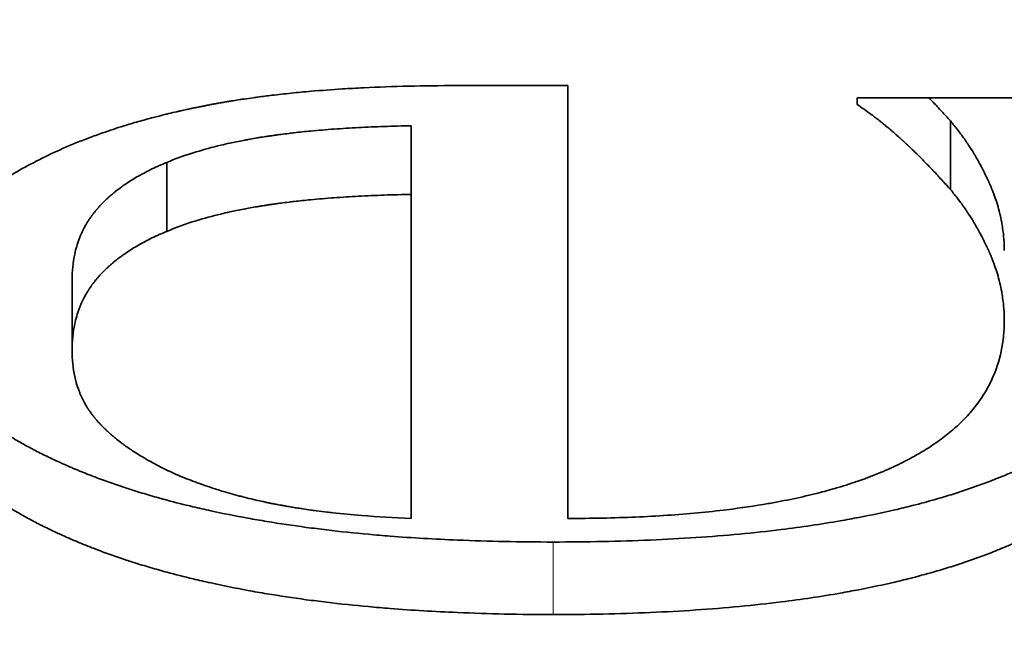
# Model space of a CAD drawing. Header units: millimetres. Extents: x 0 to 5040, y 0 to 3564.
# Tile 26 of 43: x 2760.042 to 2761.256, y 1938.502 to 1939.249. Entities that reach past the tile are written whole.
import ezdxf

# ---------------------------------------------------------------- set-up
doc = ezdxf.new("R2010")
doc.units = ezdxf.units.MM
doc.header["$LTSCALE"] = 12
doc.layers.add('Quote(ISO)', color=7, linetype='Continuous', lineweight=25, true_color=0x80ff00)
doc.layers.add('Spigoli tangenti visibili(ISO)', color=7, linetype='Continuous', lineweight=15, true_color=0x00803f)
doc.layers.add('Spigoli visibili(ISO)', color=7, linetype='Continuous', lineweight=35)
doc.styles.add('Corrente-BSI', font='arial.ttf')
doc.dimstyles.new('DEFAULT-ISO', dxfattribs={"dimscale": 12, "dimtxt": 3.5, "dimasz": 2.5, "dimexe": 1, "dimexo": 1, "dimgap": 0.762, "dimtad": 1, "dimtoh": 1, "dimrnd": 1e-08, "dimtxsty": 'Corrente-BSI', "dimcen": 0.09, "dimdle": 10, "dimclrd": 7, "dimclre": 7, "dimclrt": 7, "dimazin": 2, "dimtfac": 0.571429, "dimtmove": 0, "dimatfit": 3, "dimfxl": 1, "dimtolj": 1, "dimlwd": 5, "dimlwe": 5, "dimarcsym": 0})

# ---------------------------------------------------------------- blocks, each defined once
blk = doc.blocks.new('*D16')
at = {"layer": 'Defpoints', "color": 0, "linetype": 'Continuous', "transparency": 16777216}
for p in [(2510.8587, 2955.8312), (3028.273, 2955.8312), (2674.5368, 1734.8312)]:
    blk.add_point(p, dxfattribs=at)
at = {"layer": 'Quote(ISO)', "color": 7, "linetype": 'Continuous', "lineweight": 5, "transparency": 16777216}
for p, q in [((3016.273, 2955.8312), (2498.8587, 2955.8312)), ((2510.8587, 1764.8312), (2510.8587, 2925.8312)), ((2662.5368, 1734.8312), (2498.8587, 1734.8312))]:
    blk.add_line(p, q, dxfattribs=at)
at = {"layer": 'Quote(ISO)', "color": 7, "linetype": 'Continuous', "transparency": 16777216}
for points in [[(2505.8587, 2925.8312), (2515.8587, 2925.8312), (2510.8587, 2955.8312)], [(2505.8587, 1764.8312), (2515.8587, 1764.8312), (2510.8587, 1734.8312)]]:
    blk.add_solid(points, dxfattribs=at)
at = {"layer": 'Quote(ISO)', "color": 7, "linetype": 'Continuous', "lineweight": 9, "transparency": 16777216, "insert": (2459.5429, 2288.6483), "char_height": 42, "attachment_point": 1, "rotation": 90, "style": 'Corrente-BSI'}
blk.add_mtext('\\A1;1221', dxfattribs=at)

msp = doc.modelspace()

# ---------------------------------------------------------------- linework, layer by layer
at = {"layer": 'Spigoli tangenti visibili(ISO)'}
msp.add_line((2760.6998, 1938.6054), (2760.6998, 1938.5161), dxfattribs=at)
at = {"layer": 'Spigoli visibili(ISO)'}
for p, q in [((2760.5798, 1939.1674), (2760.7176, 1939.1674)), ((2760.7176, 1938.6344), (2760.7176, 1939.1674)), ((2761.0742, 1939.1522), (2761.3497, 1939.1522)), ((2761.0742, 1939.1522), (2761.0742, 1939.1442)), ((2761.1892, 1939.124), (2761.1892, 1939.0395)), ((2760.5247, 1939.118), (2760.5247, 1939.0334)), ((2760.2233, 1939.0728), (2760.2233, 1938.9878)), ((2760.5247, 1939.0334), (2760.5247, 1938.6344)), ((2760.1066, 1938.9275), (2760.1066, 1938.8413))]:
    msp.add_line(p, q, dxfattribs=at)
for points, knots in [([(2760.0661, 1939.0761), (2760.0756, 1939.081), (2760.0954, 1939.0904), (2760.1219, 1939.1012), (2760.1469, 1939.1102), (2760.1643, 1939.116), (2760.1822, 1939.1214), (2760.1944, 1939.1249), (2760.2084, 1939.1286), (2760.2179, 1939.131), (2760.2275, 1939.1334), (2760.234, 1939.1349), (2760.2414, 1939.1366), (2760.2464, 1939.1377), (2760.2514, 1939.1388), (2760.2547, 1939.1395), (2760.2589, 1939.1403), (2760.2623, 1939.141), (2760.2661, 1939.1418), (2760.2687, 1939.1423), (2760.2712, 1939.1428), (2760.2729, 1939.1431), (2760.2751, 1939.1436), (2760.2768, 1939.1439), (2760.279, 1939.1443), (2760.2807, 1939.1446), (2760.2833, 1939.1451), (2760.2859, 1939.1456), (2760.2899, 1939.1463), (2760.2934, 1939.1469), (2760.2979, 1939.1476), (2760.3015, 1939.1482), (2760.3069, 1939.1491), (2760.3124, 1939.15), (2760.3207, 1939.1512), (2760.3281, 1939.1523), (2760.3395, 1939.1538), (2760.351, 1939.1553), (2760.3687, 1939.1573), (2760.3848, 1939.159), (2760.4096, 1939.1612), (2760.4351, 1939.1631), (2760.4748, 1939.1653), (2760.5209, 1939.167), (2760.5598, 1939.1674), (2760.5798, 1939.1674)], [0, 0, 0, 0, 0.166667, 0.333333, 0.416667, 0.541667, 0.583333, 0.666667, 0.708333, 0.770833, 0.791667, 0.833333, 0.854167, 0.885417, 0.895833, 0.916667, 0.927083, 0.947917, 0.958333, 0.973958, 0.979167, 0.989583, 0.994792, 1.005208, 1.010417, 1.020833, 1.026042, 1.041667, 1.052083, 1.072917, 1.083333, 1.104167, 1.114583, 1.145833, 1.166667, 1.208333, 1.229167, 1.291667, 1.333333, 1.416667, 1.458333, 1.583333, 1.666667, 1.833333, 2, 2, 2, 2]), ([(2761.1892, 1939.124), (2761.1856, 1939.128), (2761.1785, 1939.1358), (2761.1698, 1939.1451), (2761.1647, 1939.1504), (2761.163, 1939.1522)], [0, 0, 0, 0, 0.1666667, 0.3333333, 0.4160784, 0.4160784, 0.4160784, 0.4160784]), ([(2761.1892, 1939.0395), (2761.1856, 1939.0436), (2761.1785, 1939.0515), (2761.1698, 1939.0608), (2761.1612, 1939.0698), (2761.1544, 1939.0768), (2761.147, 1939.0842), (2761.1421, 1939.0889), (2761.1376, 1939.0932), (2761.1352, 1939.0954), (2761.133, 1939.0975), (2761.1318, 1939.0986), (2761.1307, 1939.0995), (2761.1301, 1939.1001), (2761.1295, 1939.1006), (2761.1291, 1939.101), (2761.1286, 1939.1014), (2761.1283, 1939.1018), (2761.1278, 1939.1022), (2761.1274, 1939.1026), (2761.1268, 1939.1031), (2761.1262, 1939.1036), (2761.1251, 1939.1046), (2761.1239, 1939.1056), (2761.1218, 1939.1075), (2761.1195, 1939.1096), (2761.116, 1939.1126), (2761.1129, 1939.1152), (2761.109, 1939.1183), (2761.106, 1939.1208), (2761.0999, 1939.1257), (2761.0894, 1939.1338), (2761.0799, 1939.1404), (2761.0742, 1939.1442)], [0, 0, 0, 0, 0.166667, 0.333333, 0.416667, 0.583333, 0.666667, 0.791667, 0.833333, 0.895833, 0.916667, 0.947917, 0.958333, 0.973958, 0.979167, 0.989583, 0.994792, 1.005208, 1.010417, 1.020833, 1.026042, 1.041667, 1.052083, 1.083333, 1.104167, 1.166667, 1.208333, 1.291667, 1.333333, 1.416667, 1.458333, 1.666667, 2, 2, 2, 2]), ([(2761.2557, 1938.9643), (2761.2557, 1938.9689), (2761.2553, 1938.9782), (2761.254, 1938.9899), (2761.2523, 1939.0003), (2761.2508, 1939.0073), (2761.2488, 1939.0154), (2761.2464, 1939.0235), (2761.2438, 1939.0311), (2761.242, 1939.036), (2761.2413, 1939.0377), (2761.2406, 1939.0395), (2761.2401, 1939.0406), (2761.2395, 1939.0421), (2761.2391, 1939.0432), (2761.2385, 1939.0445), (2761.2381, 1939.0454), (2761.2377, 1939.0463), (2761.2375, 1939.0468), (2761.2372, 1939.0476), (2761.2369, 1939.0481), (2761.2366, 1939.0489), (2761.2363, 1939.0494), (2761.2359, 1939.0503), (2761.2355, 1939.0512), (2761.2348, 1939.0527), (2761.234, 1939.0545), (2761.2328, 1939.057), (2761.2317, 1939.0593), (2761.2303, 1939.0621), (2761.2291, 1939.0643), (2761.2274, 1939.0677), (2761.2256, 1939.071), (2761.2228, 1939.0759), (2761.2203, 1939.0803), (2761.2165, 1939.0867), (2761.2124, 1939.093), (2761.2061, 1939.1023), (2761.1988, 1939.1124), (2761.1925, 1939.1202), (2761.1892, 1939.124)], [0, 0, 0, 0, 0.166667, 0.333333, 0.416667, 0.541667, 0.583333, 0.708333, 0.833333, 0.854167, 0.885417, 0.895833, 0.916667, 0.927083, 0.947917, 0.958333, 0.973958, 0.979167, 0.989583, 0.994792, 1.005208, 1.010417, 1.020833, 1.026042, 1.041667, 1.052083, 1.083333, 1.104167, 1.145833, 1.166667, 1.208333, 1.229167, 1.291667, 1.333333, 1.416667, 1.458333, 1.583333, 1.666667, 1.833333, 2, 2, 2, 2]), ([(2760.5247, 1939.118), (2760.5134, 1939.1178), (2760.4912, 1939.1172), (2760.4647, 1939.1161), (2760.4393, 1939.1146), (2760.4196, 1939.1132), (2760.3984, 1939.1113), (2760.3847, 1939.1099), (2760.3726, 1939.1084), (2760.366, 1939.1076), (2760.3601, 1939.1068), (2760.357, 1939.1064), (2760.3538, 1939.1059), (2760.3517, 1939.1056), (2760.3491, 1939.1053), (2760.347, 1939.105), (2760.3445, 1939.1046), (2760.3424, 1939.1042), (2760.3393, 1939.1038), (2760.3363, 1939.1033), (2760.3308, 1939.1024), (2760.3248, 1939.1013), (2760.3142, 1939.0993), (2760.3028, 1939.097), (2760.2828, 1939.0924), (2760.2555, 1939.0851), (2760.2344, 1939.0775), (2760.2233, 1939.0728)], [0, 0, 0, 0, 0.166667, 0.333333, 0.416667, 0.583333, 0.666667, 0.791667, 0.833333, 0.895833, 0.916667, 0.947917, 0.958333, 0.979167, 0.989583, 1.010417, 1.020833, 1.041667, 1.052083, 1.083333, 1.104167, 1.166667, 1.208333, 1.333333, 1.416667, 1.666667, 2, 2, 2, 2]), ([(2759.8991, 1938.8486), (2759.8991, 1938.8565), (2759.8995, 1938.8642), (2759.9002, 1938.8718), (2759.901, 1938.8794), (2759.9021, 1938.8869), (2759.9036, 1938.8943), (2759.9044, 1938.8979), (2759.9052, 1938.9016), (2759.9062, 1938.9052), (2759.9076, 1938.9106), (2759.9092, 1938.916), (2759.911, 1938.9213), (2759.9116, 1938.923), (2759.9122, 1938.9248), (2759.9129, 1938.9265), (2759.9142, 1938.93), (2759.9156, 1938.9334), (2759.9171, 1938.9369), (2759.9179, 1938.9386), (2759.9186, 1938.9403), (2759.9194, 1938.942), (2759.9206, 1938.9445), (2759.9219, 1938.947), (2759.9232, 1938.9495), (2759.9236, 1938.9504), (2759.9241, 1938.9512), (2759.9245, 1938.952), (2759.9254, 1938.9537), (2759.9263, 1938.9553), (2759.9273, 1938.957), (2759.9277, 1938.9578), (2759.9282, 1938.9586), (2759.9287, 1938.9594), (2759.9296, 1938.9611), (2759.9306, 1938.9627), (2759.9316, 1938.9643), (2759.9321, 1938.9651), (2759.9326, 1938.9659), (2759.9332, 1938.9667), (2759.9339, 1938.9679), (2759.9347, 1938.9691), (2759.9355, 1938.9703), (2759.9358, 1938.9707), (2759.9361, 1938.9711), (2759.9363, 1938.9715), (2759.9367, 1938.9721), (2759.9371, 1938.9727), (2759.9376, 1938.9733), (2759.938, 1938.9739), (2759.9384, 1938.9745), (2759.9388, 1938.9751), (2759.9392, 1938.9757), (2759.9396, 1938.9763), (2759.9401, 1938.9769), (2759.9405, 1938.9775), (2759.9409, 1938.9781), (2759.9413, 1938.9786), (2759.9419, 1938.9794), (2759.9425, 1938.9802), (2759.9431, 1938.981), (2759.9434, 1938.9814), (2759.9437, 1938.9818), (2759.944, 1938.9822), (2759.9449, 1938.9833), (2759.9458, 1938.9845), (2759.9467, 1938.9857), (2759.9473, 1938.9864), (2759.9479, 1938.9872), (2759.9486, 1938.988), (2759.9505, 1938.9903), (2759.9524, 1938.9926), (2759.9544, 1938.9948), (2759.9557, 1938.9963), (2759.9571, 1938.9978), (2759.9585, 1938.9993), (2759.9613, 1939.0023), (2759.9641, 1939.0053), (2759.9671, 1939.0082), (2759.9686, 1939.0097), (2759.9701, 1939.0112), (2759.9717, 1939.0126), (2759.9748, 1939.0155), (2759.978, 1939.0184), (2759.9813, 1939.0212), (2759.9829, 1939.0226), (2759.9846, 1939.0241), (2759.9863, 1939.0255), (2759.9948, 1939.0325), (2760.004, 1939.0393), (2760.0138, 1939.0459), (2760.0296, 1939.0565), (2760.047, 1939.0666), (2760.0661, 1939.0761)], [0, 0, 0, 0, 0.166667, 0.166667, 0.166667, 0.333333, 0.333333, 0.333333, 0.416667, 0.416667, 0.416667, 0.541667, 0.541667, 0.541667, 0.583333, 0.583333, 0.583333, 0.666667, 0.666667, 0.666667, 0.708333, 0.708333, 0.708333, 0.770833, 0.770833, 0.770833, 0.791667, 0.791667, 0.791667, 0.833333, 0.833333, 0.833333, 0.854167, 0.854167, 0.854167, 0.895833, 0.895833, 0.895833, 0.916667, 0.916667, 0.916667, 0.947917, 0.947917, 0.947917, 0.958333, 0.958333, 0.958333, 0.973958, 0.973958, 0.973958, 0.989583, 0.989583, 0.989583, 1.005208, 1.005208, 1.005208, 1.020833, 1.020833, 1.020833, 1.041667, 1.041667, 1.041667, 1.052083, 1.052083, 1.052083, 1.083333, 1.083333, 1.083333, 1.104167, 1.104167, 1.104167, 1.166667, 1.166667, 1.166667, 1.208333, 1.208333, 1.208333, 1.291667, 1.291667, 1.291667, 1.333333, 1.333333, 1.333333, 1.416667, 1.416667, 1.416667, 1.458333, 1.458333, 1.458333, 1.666667, 1.666667, 1.666667, 2, 2, 2, 2]), ([(2760.2233, 1939.0728), (2760.217, 1939.0702), (2760.2049, 1939.0649), (2760.191, 1939.0576), (2760.1793, 1939.0507), (2760.172, 1939.0459), (2760.165, 1939.0409), (2760.1606, 1939.0375), (2760.1558, 1939.0335), (2760.1527, 1939.0308), (2760.1497, 1939.0281), (2760.1478, 1939.0263), (2760.1456, 1939.0242), (2760.1442, 1939.0228), (2760.1429, 1939.0214), (2760.142, 1939.0204), (2760.1408, 1939.0192), (2760.14, 1939.0182), (2760.139, 1939.0171), (2760.1383, 1939.0164), (2760.1377, 1939.0157), (2760.1373, 1939.0152), (2760.1368, 1939.0146), (2760.1363, 1939.0141), (2760.1358, 1939.0135), (2760.1354, 1939.013), (2760.1348, 1939.0122), (2760.1342, 1939.0115), (2760.1333, 1939.0104), (2760.1325, 1939.0093), (2760.1316, 1939.0081), (2760.1308, 1939.007), (2760.1297, 1939.0055), (2760.1286, 1939.0039), (2760.127, 1939.0016), (2760.1257, 1938.9994), (2760.1237, 1938.9962), (2760.1219, 1938.9929), (2760.1193, 1938.9878), (2760.1172, 1938.9832), (2760.1135, 1938.9738), (2760.1084, 1938.9565), (2760.1066, 1938.9389), (2760.1066, 1938.9275)], [0, 0, 0, 0, 0.166667, 0.333333, 0.416667, 0.541667, 0.583333, 0.666667, 0.708333, 0.770833, 0.791667, 0.833333, 0.854167, 0.885417, 0.895833, 0.916667, 0.927083, 0.947917, 0.958333, 0.973958, 0.979167, 0.989583, 0.994792, 1.005208, 1.010417, 1.020833, 1.026042, 1.041667, 1.052083, 1.072917, 1.083333, 1.104167, 1.114583, 1.145833, 1.166667, 1.208333, 1.229167, 1.291667, 1.333333, 1.416667, 1.458333, 1.666667, 2, 2, 2, 2]), ([(2761.2557, 1938.8783), (2761.2557, 1938.883), (2761.2553, 1938.8924), (2761.254, 1938.9042), (2761.2523, 1938.9147), (2761.2508, 1938.9217), (2761.2488, 1938.9299), (2761.2464, 1938.9381), (2761.2438, 1938.9457), (2761.242, 1938.9507), (2761.2413, 1938.9525), (2761.2406, 1938.9542), (2761.2401, 1938.9554), (2761.2395, 1938.9568), (2761.2391, 1938.958), (2761.2385, 1938.9593), (2761.2381, 1938.9602), (2761.2377, 1938.9611), (2761.2375, 1938.9617), (2761.2372, 1938.9624), (2761.2369, 1938.963), (2761.2366, 1938.9637), (2761.2363, 1938.9643), (2761.2359, 1938.9652), (2761.2355, 1938.966), (2761.2348, 1938.9676), (2761.234, 1938.9693), (2761.2328, 1938.9719), (2761.2317, 1938.9742), (2761.2303, 1938.9771), (2761.2291, 1938.9793), (2761.2274, 1938.9827), (2761.2256, 1938.986), (2761.2228, 1938.991), (2761.2203, 1938.9954), (2761.2165, 1939.0019), (2761.2124, 1939.0083), (2761.2061, 1939.0176), (2761.1988, 1939.0278), (2761.1925, 1939.0357), (2761.1892, 1939.0395)], [0, 0, 0, 0, 0.166667, 0.333333, 0.416667, 0.541667, 0.583333, 0.708333, 0.833333, 0.854167, 0.885417, 0.895833, 0.916667, 0.927083, 0.947917, 0.958333, 0.973958, 0.979167, 0.989583, 0.994792, 1.005208, 1.010417, 1.020833, 1.026042, 1.041667, 1.052083, 1.083333, 1.104167, 1.145833, 1.166667, 1.208333, 1.229167, 1.291667, 1.333333, 1.416667, 1.458333, 1.583333, 1.666667, 1.833333, 2, 2, 2, 2]), ([(2760.5247, 1939.0334), (2760.5134, 1939.0332), (2760.5023, 1939.033), (2760.4915, 1939.0326), (2760.4806, 1939.0322), (2760.47, 1939.0318), (2760.4597, 1939.0312), (2760.4546, 1939.031), (2760.4495, 1939.0307), (2760.4444, 1939.0303), (2760.4343, 1939.0297), (2760.4245, 1939.029), (2760.415, 1939.0282), (2760.4102, 1939.0278), (2760.4055, 1939.0273), (2760.4008, 1939.0269), (2760.3938, 1939.0262), (2760.387, 1939.0255), (2760.3803, 1939.0247), (2760.3781, 1939.0245), (2760.3759, 1939.0242), (2760.3737, 1939.0239), (2760.3704, 1939.0235), (2760.3671, 1939.0231), (2760.3639, 1939.0227), (2760.3628, 1939.0226), (2760.3617, 1939.0224), (2760.3607, 1939.0223), (2760.3591, 1939.0221), (2760.3575, 1939.0218), (2760.3559, 1939.0216), (2760.3554, 1939.0215), (2760.3549, 1939.0215), (2760.3543, 1939.0214), (2760.3533, 1939.0212), (2760.3522, 1939.0211), (2760.3512, 1939.0209), (2760.3507, 1939.0209), (2760.3501, 1939.0208), (2760.3496, 1939.0207), (2760.3486, 1939.0205), (2760.3475, 1939.0204), (2760.3465, 1939.0202), (2760.346, 1939.0202), (2760.3455, 1939.0201), (2760.345, 1939.02), (2760.3439, 1939.0198), (2760.3429, 1939.0197), (2760.3419, 1939.0195), (2760.3414, 1939.0194), (2760.3409, 1939.0194), (2760.3404, 1939.0193), (2760.3388, 1939.019), (2760.3373, 1939.0188), (2760.3358, 1939.0185), (2760.3348, 1939.0184), (2760.3338, 1939.0182), (2760.3328, 1939.018), (2760.3298, 1939.0175), (2760.3268, 1939.017), (2760.3239, 1939.0164), (2760.3219, 1939.0161), (2760.32, 1939.0157), (2760.3181, 1939.0153), (2760.3123, 1939.0142), (2760.3066, 1939.0131), (2760.3011, 1939.0119), (2760.2974, 1939.011), (2760.2937, 1939.0102), (2760.2902, 1939.0093), (2760.2794, 1939.0068), (2760.2692, 1939.004), (2760.2595, 1939.001), (2760.2465, 1938.997), (2760.2344, 1938.9926), (2760.2233, 1938.9878)], [0, 0, 0, 0, 0.166667, 0.166667, 0.166667, 0.333333, 0.333333, 0.333333, 0.416667, 0.416667, 0.416667, 0.583333, 0.583333, 0.583333, 0.666667, 0.666667, 0.666667, 0.791667, 0.791667, 0.791667, 0.833333, 0.833333, 0.833333, 0.895833, 0.895833, 0.895833, 0.916667, 0.916667, 0.916667, 0.947917, 0.947917, 0.947917, 0.958333, 0.958333, 0.958333, 0.979167, 0.979167, 0.979167, 0.989583, 0.989583, 0.989583, 1.010417, 1.010417, 1.010417, 1.020833, 1.020833, 1.020833, 1.041667, 1.041667, 1.041667, 1.052083, 1.052083, 1.052083, 1.083333, 1.083333, 1.083333, 1.104167, 1.104167, 1.104167, 1.166667, 1.166667, 1.166667, 1.208333, 1.208333, 1.208333, 1.333333, 1.333333, 1.333333, 1.416667, 1.416667, 1.416667, 1.666667, 1.666667, 1.666667, 2, 2, 2, 2]), ([(2760.2233, 1938.9878), (2760.217, 1938.9853), (2760.2109, 1938.9826), (2760.2051, 1938.9798), (2760.1993, 1938.977), (2760.1937, 1938.974), (2760.1884, 1938.971), (2760.1858, 1938.9695), (2760.1832, 1938.9679), (2760.1806, 1938.9663), (2760.1768, 1938.964), (2760.1732, 1938.9615), (2760.1697, 1938.959), (2760.1685, 1938.9582), (2760.1673, 1938.9574), (2760.1662, 1938.9565), (2760.1639, 1938.9548), (2760.1617, 1938.9531), (2760.1595, 1938.9513), (2760.1584, 1938.9504), (2760.1574, 1938.9496), (2760.1563, 1938.9487), (2760.1547, 1938.9473), (2760.1532, 1938.946), (2760.1517, 1938.9446), (2760.1512, 1938.9441), (2760.1507, 1938.9437), (2760.1502, 1938.9432), (2760.1492, 1938.9423), (2760.1483, 1938.9414), (2760.1473, 1938.9404), (2760.1468, 1938.94), (2760.1463, 1938.9395), (2760.1459, 1938.939), (2760.1452, 1938.9383), (2760.1445, 1938.9376), (2760.1438, 1938.9369), (2760.1435, 1938.9367), (2760.1433, 1938.9364), (2760.1431, 1938.9362), (2760.1426, 1938.9357), (2760.1422, 1938.9352), (2760.1417, 1938.9347), (2760.1415, 1938.9345), (2760.1413, 1938.9343), (2760.1411, 1938.934), (2760.1406, 1938.9335), (2760.1402, 1938.933), (2760.1398, 1938.9326), (2760.1395, 1938.9323), (2760.1393, 1938.9321), (2760.1391, 1938.9318), (2760.1388, 1938.9315), (2760.1385, 1938.9311), (2760.1381, 1938.9307), (2760.1378, 1938.9303), (2760.1375, 1938.93), (2760.1372, 1938.9296), (2760.1369, 1938.9292), (2760.1366, 1938.9289), (2760.1362, 1938.9285), (2760.1359, 1938.9281), (2760.1356, 1938.9277), (2760.1353, 1938.9274), (2760.1349, 1938.9269), (2760.1345, 1938.9264), (2760.1341, 1938.9259), (2760.1339, 1938.9256), (2760.1337, 1938.9253), (2760.1335, 1938.9251), (2760.1331, 1938.9246), (2760.1327, 1938.9241), (2760.1323, 1938.9236), (2760.1322, 1938.9233), (2760.132, 1938.923), (2760.1318, 1938.9228), (2760.1314, 1938.9223), (2760.131, 1938.9218), (2760.1306, 1938.9212), (2760.1304, 1938.921), (2760.1303, 1938.9207), (2760.1301, 1938.9205), (2760.1295, 1938.9197), (2760.129, 1938.9189), (2760.1284, 1938.9181), (2760.1281, 1938.9176), (2760.1277, 1938.917), (2760.1274, 1938.9165), (2760.1267, 1938.9154), (2760.126, 1938.9143), (2760.1254, 1938.9133), (2760.125, 1938.9127), (2760.1247, 1938.9122), (2760.1244, 1938.9116), (2760.1234, 1938.91), (2760.1225, 1938.9083), (2760.1216, 1938.9066), (2760.121, 1938.9055), (2760.1205, 1938.9044), (2760.1199, 1938.9032), (2760.1188, 1938.9009), (2760.1177, 1938.8986), (2760.1168, 1938.8962), (2760.1163, 1938.8951), (2760.1158, 1938.8939), (2760.1154, 1938.8927), (2760.1131, 1938.8867), (2760.1113, 1938.8804), (2760.1099, 1938.874), (2760.1077, 1938.8636), (2760.1066, 1938.8527), (2760.1066, 1938.8413)], [0, 0, 0, 0, 0.166667, 0.166667, 0.166667, 0.333333, 0.333333, 0.333333, 0.416667, 0.416667, 0.416667, 0.541667, 0.541667, 0.541667, 0.583333, 0.583333, 0.583333, 0.666667, 0.666667, 0.666667, 0.708333, 0.708333, 0.708333, 0.770833, 0.770833, 0.770833, 0.791667, 0.791667, 0.791667, 0.833333, 0.833333, 0.833333, 0.854167, 0.854167, 0.854167, 0.885417, 0.885417, 0.885417, 0.895833, 0.895833, 0.895833, 0.916667, 0.916667, 0.916667, 0.927083, 0.927083, 0.927083, 0.947917, 0.947917, 0.947917, 0.958333, 0.958333, 0.958333, 0.973958, 0.973958, 0.973958, 0.989583, 0.989583, 0.989583, 1.005208, 1.005208, 1.005208, 1.020833, 1.020833, 1.020833, 1.041667, 1.041667, 1.041667, 1.052083, 1.052083, 1.052083, 1.072917, 1.072917, 1.072917, 1.083333, 1.083333, 1.083333, 1.104167, 1.104167, 1.104167, 1.114583, 1.114583, 1.114583, 1.145833, 1.145833, 1.145833, 1.166667, 1.166667, 1.166667, 1.208333, 1.208333, 1.208333, 1.229167, 1.229167, 1.229167, 1.291667, 1.291667, 1.291667, 1.333333, 1.333333, 1.333333, 1.416667, 1.416667, 1.416667, 1.458333, 1.458333, 1.458333, 1.666667, 1.666667, 1.666667, 2, 2, 2, 2]), ([(2761.4733, 1938.9242), (2761.4725, 1938.9187), (2761.4716, 1938.9133), (2761.4705, 1938.9079), (2761.4668, 1938.8895), (2761.4612, 1938.872), (2761.4537, 1938.8554), (2761.4499, 1938.847), (2761.4457, 1938.8389), (2761.4411, 1938.831), (2761.4341, 1938.8192), (2761.426, 1938.8079), (2761.4169, 1938.797), (2761.4139, 1938.7933), (2761.4107, 1938.7898), (2761.4074, 1938.7862), (2761.4009, 1938.7792), (2761.3939, 1938.7723), (2761.3864, 1938.7657), (2761.3827, 1938.7624), (2761.3788, 1938.7591), (2761.3749, 1938.7559), (2761.3689, 1938.751), (2761.3627, 1938.7463), (2761.3562, 1938.7417), (2761.354, 1938.7402), (2761.3519, 1938.7387), (2761.3496, 1938.7371), (2761.3452, 1938.7341), (2761.3406, 1938.7311), (2761.336, 1938.7282), (2761.3336, 1938.7268), (2761.3313, 1938.7253), (2761.3289, 1938.7239), (2761.3241, 1938.721), (2761.3192, 1938.7182), (2761.3142, 1938.7154), (2761.3117, 1938.714), (2761.3091, 1938.7126), (2761.3065, 1938.7112), (2761.3027, 1938.7092), (2761.2988, 1938.7072), (2761.2948, 1938.7052), (2761.2935, 1938.7045), (2761.2921, 1938.7038), (2761.2908, 1938.7032), (2761.2888, 1938.7022), (2761.2867, 1938.7012), (2761.2847, 1938.7002), (2761.2826, 1938.6993), (2761.2806, 1938.6983), (2761.2785, 1938.6973), (2761.2764, 1938.6964), (2761.2743, 1938.6954), (2761.2722, 1938.6945), (2761.2701, 1938.6935), (2761.268, 1938.6926), (2761.2658, 1938.6916), (2761.263, 1938.6904), (2761.2601, 1938.6892), (2761.2572, 1938.6879), (2761.2558, 1938.6873), (2761.2543, 1938.6867), (2761.2528, 1938.6861), (2761.2484, 1938.6843), (2761.244, 1938.6826), (2761.2395, 1938.6808), (2761.2365, 1938.6797), (2761.2335, 1938.6785), (2761.2304, 1938.6774), (2761.2243, 1938.6751), (2761.2181, 1938.6729), (2761.2118, 1938.6707), (2761.2087, 1938.6697), (2761.2055, 1938.6686), (2761.2023, 1938.6676), (2761.1959, 1938.6655), (2761.1894, 1938.6634), (2761.1828, 1938.6614), (2761.1795, 1938.6604), (2761.1762, 1938.6595), (2761.1729, 1938.6585), (2761.1628, 1938.6556), (2761.1526, 1938.6528), (2761.1421, 1938.6502), (2761.1351, 1938.6484), (2761.128, 1938.6467), (2761.1208, 1938.645), (2761.1064, 1938.6417), (2761.0917, 1938.6386), (2761.0765, 1938.6357), (2761.0689, 1938.6342), (2761.0612, 1938.6328), (2761.0534, 1938.6315), (2761.0301, 1938.6274), (2761.0059, 1938.6239), (2760.9807, 1938.6208), (2760.964, 1938.6187), (2760.9468, 1938.6169), (2760.9293, 1938.6152), (2760.8942, 1938.6119), (2760.8575, 1938.6095), (2760.8193, 1938.6078), (2760.781, 1938.6062), (2760.7412, 1938.6054), (2760.6998, 1938.6054)], [0.118339, 0.118339, 0.118339, 0.118339, 0.166667, 0.166667, 0.166667, 0.333333, 0.333333, 0.333333, 0.416667, 0.416667, 0.416667, 0.541667, 0.541667, 0.541667, 0.583333, 0.583333, 0.583333, 0.666667, 0.666667, 0.666667, 0.708333, 0.708333, 0.708333, 0.770833, 0.770833, 0.770833, 0.791667, 0.791667, 0.791667, 0.833333, 0.833333, 0.833333, 0.854167, 0.854167, 0.854167, 0.895833, 0.895833, 0.895833, 0.916667, 0.916667, 0.916667, 0.947917, 0.947917, 0.947917, 0.958333, 0.958333, 0.958333, 0.973958, 0.973958, 0.973958, 0.989583, 0.989583, 0.989583, 1.005208, 1.005208, 1.005208, 1.020833, 1.020833, 1.020833, 1.041667, 1.041667, 1.041667, 1.052083, 1.052083, 1.052083, 1.083333, 1.083333, 1.083333, 1.104167, 1.104167, 1.104167, 1.145833, 1.145833, 1.145833, 1.166667, 1.166667, 1.166667, 1.208333, 1.208333, 1.208333, 1.229167, 1.229167, 1.229167, 1.291667, 1.291667, 1.291667, 1.333333, 1.333333, 1.333333, 1.416667, 1.416667, 1.416667, 1.458333, 1.458333, 1.458333, 1.583333, 1.583333, 1.583333, 1.666667, 1.666667, 1.666667, 1.833333, 1.833333, 1.833333, 2, 2, 2, 2]), ([(2760.6998, 1938.6054), (2760.6591, 1938.6054), (2760.5903, 1938.6068), (2760.5165, 1938.6111), (2760.4632, 1938.6156), (2760.4287, 1938.6192), (2760.3869, 1938.6245), (2760.3545, 1938.6293), (2760.3152, 1938.6361), (2760.2849, 1938.6421), (2760.2519, 1938.6496), (2760.2306, 1938.655), (2760.2098, 1938.6607), (2760.1962, 1938.6647), (2760.1811, 1938.6694), (2760.1713, 1938.6725), (2760.1615, 1938.6758), (2760.1551, 1938.678), (2760.1472, 1938.6809), (2760.1409, 1938.6832), (2760.1339, 1938.6858), (2760.1292, 1938.6876), (2760.1246, 1938.6894), (2760.1216, 1938.6906), (2760.1178, 1938.6922), (2760.1148, 1938.6934), (2760.111, 1938.6949), (2760.1081, 1938.6962), (2760.1037, 1938.6981), (2760.0993, 1938.7), (2760.0914, 1938.7035), (2760.0829, 1938.7073), (2760.0706, 1938.7133), (2760.0601, 1938.7186), (2760.0474, 1938.7254), (2760.0376, 1938.731), (2760.0234, 1938.7396), (2760.01, 1938.7483), (2759.9914, 1938.7618), (2759.9763, 1938.7743), (2759.9559, 1938.7937), (2759.9386, 1938.814), (2759.9182, 1938.8462), (2759.9082, 1938.8716), (2759.9039, 1938.8903), (2759.9033, 1938.8929)], [0, 0, 0, 0, 0.166667, 0.291667, 0.333333, 0.416667, 0.458333, 0.541667, 0.583333, 0.666667, 0.708333, 0.770833, 0.791667, 0.833333, 0.854167, 0.885417, 0.895833, 0.916667, 0.927083, 0.947917, 0.958333, 0.973958, 0.979167, 0.989583, 0.994792, 1.005208, 1.010417, 1.020833, 1.026042, 1.041667, 1.052083, 1.083333, 1.104167, 1.145833, 1.166667, 1.208333, 1.229167, 1.291667, 1.333333, 1.416667, 1.458333, 1.583333, 1.666667, 1.833333, 1.860504, 1.860504, 1.860504, 1.860504]), ([(2761.4761, 1938.88), (2761.4761, 1938.8595), (2761.4724, 1938.8205), (2761.4584, 1938.7764), (2761.4394, 1938.7396), (2761.4233, 1938.7167), (2761.4044, 1938.695), (2761.3904, 1938.6812), (2761.3731, 1938.6663), (2761.3606, 1938.6568), (2761.3475, 1938.6476), (2761.3384, 1938.6416), (2761.3265, 1938.6342), (2761.3167, 1938.6285), (2761.3053, 1938.6223), (2761.2975, 1938.6182), (2761.2901, 1938.6145), (2761.2861, 1938.6125), (2761.282, 1938.6106), (2761.2792, 1938.6093), (2761.2757, 1938.6076), (2761.2729, 1938.6064), (2761.2694, 1938.6048), (2761.2666, 1938.6035), (2761.2623, 1938.6016), (2761.2579, 1938.5998), (2761.2499, 1938.5964), (2761.241, 1938.5928), (2761.2274, 1938.5876), (2761.215, 1938.5832), (2761.1992, 1938.5778), (2761.1862, 1938.5737), (2761.1662, 1938.5678), (2761.1457, 1938.5621), (2761.1138, 1938.5543), (2761.0843, 1938.5481), (2761.0382, 1938.5396), (2760.9897, 1938.5324), (2760.9125, 1938.524), (2760.8209, 1938.5178), (2760.7412, 1938.5161), (2760.6998, 1938.5161)], [0, 0, 0, 0, 0.166667, 0.333333, 0.416667, 0.541667, 0.583333, 0.666667, 0.708333, 0.770833, 0.791667, 0.833333, 0.854167, 0.895833, 0.916667, 0.947917, 0.958333, 0.973958, 0.979167, 0.989583, 0.994792, 1.005208, 1.010417, 1.020833, 1.026042, 1.041667, 1.052083, 1.083333, 1.104167, 1.145833, 1.166667, 1.208333, 1.229167, 1.291667, 1.333333, 1.416667, 1.458333, 1.583333, 1.666667, 1.833333, 2, 2, 2, 2]), ([(2760.7176, 1938.6344), (2760.7466, 1938.6344), (2760.8023, 1938.6356), (2760.8663, 1938.6399), (2760.9201, 1938.6457), (2760.9538, 1938.6507), (2760.9858, 1938.6565), (2761.0063, 1938.6609), (2761.0284, 1938.6662), (2761.0426, 1938.6701), (2761.0564, 1938.6742), (2761.0653, 1938.677), (2761.0752, 1938.6804), (2761.0816, 1938.6826), (2761.088, 1938.685), (2761.0921, 1938.6866), (2761.0973, 1938.6886), (2761.1013, 1938.6902), (2761.1059, 1938.6921), (2761.1088, 1938.6934), (2761.1118, 1938.6947), (2761.1137, 1938.6956), (2761.1161, 1938.6966), (2761.1181, 1938.6975), (2761.1205, 1938.6986), (2761.1224, 1938.6995), (2761.1252, 1938.7009), (2761.128, 1938.7022), (2761.133, 1938.7047), (2761.1384, 1938.7075), (2761.148, 1938.7127), (2761.158, 1938.7186), (2761.172, 1938.7278), (2761.1836, 1938.7363), (2761.1968, 1938.7474), (2761.2064, 1938.7566), (2761.2194, 1938.7711), (2761.2305, 1938.7863), (2761.2435, 1938.8107), (2761.2531, 1938.8397), (2761.2557, 1938.8651), (2761.2557, 1938.8783)], [0, 0, 0, 0, 0.166667, 0.333333, 0.416667, 0.541667, 0.583333, 0.666667, 0.708333, 0.770833, 0.791667, 0.833333, 0.854167, 0.885417, 0.895833, 0.916667, 0.927083, 0.947917, 0.958333, 0.973958, 0.979167, 0.989583, 0.994792, 1.005208, 1.010417, 1.020833, 1.026042, 1.041667, 1.052083, 1.083333, 1.104167, 1.166667, 1.208333, 1.291667, 1.333333, 1.416667, 1.458333, 1.583333, 1.666667, 1.833333, 2, 2, 2, 2]), ([(2760.6998, 1938.5161), (2760.6591, 1938.5161), (2760.6197, 1938.5169), (2760.5818, 1938.5186), (2760.5534, 1938.5198), (2760.5257, 1938.5214), (2760.4988, 1938.5235), (2760.4898, 1938.5242), (2760.4809, 1938.525), (2760.4721, 1938.5258), (2760.4546, 1938.5274), (2760.4373, 1938.5292), (2760.4204, 1938.5312), (2760.412, 1938.5323), (2760.4036, 1938.5333), (2760.3953, 1938.5344), (2760.3788, 1938.5367), (2760.3626, 1938.5391), (2760.3467, 1938.5417), (2760.3388, 1938.543), (2760.3309, 1938.5444), (2760.3232, 1938.5458), (2760.3077, 1938.5487), (2760.2925, 1938.5517), (2760.2777, 1938.555), (2760.2702, 1938.5566), (2760.2629, 1938.5583), (2760.2557, 1938.56), (2760.2448, 1938.5626), (2760.2341, 1938.5654), (2760.2237, 1938.5682), (2760.2202, 1938.5691), (2760.2167, 1938.5701), (2760.2133, 1938.5711), (2760.2064, 1938.573), (2760.1996, 1938.575), (2760.1928, 1938.5771), (2760.1895, 1938.5781), (2760.1861, 1938.5792), (2760.1828, 1938.5802), (2760.1778, 1938.5818), (2760.1729, 1938.5834), (2760.168, 1938.585), (2760.1664, 1938.5856), (2760.1648, 1938.5861), (2760.1632, 1938.5867), (2760.1599, 1938.5878), (2760.1567, 1938.5889), (2760.1535, 1938.5901), (2760.1519, 1938.5906), (2760.1503, 1938.5912), (2760.1488, 1938.5918), (2760.1456, 1938.5929), (2760.1424, 1938.5941), (2760.1393, 1938.5953), (2760.1378, 1938.5959), (2760.1362, 1938.5964), (2760.1347, 1938.597), (2760.1323, 1938.5979), (2760.13, 1938.5988), (2760.1277, 1938.5997), (2760.1254, 1938.6007), (2760.1231, 1938.6016), (2760.1208, 1938.6025), (2760.1186, 1938.6034), (2760.1163, 1938.6043), (2760.114, 1938.6053), (2760.1118, 1938.6062), (2760.1096, 1938.6072), (2760.1073, 1938.6081), (2760.1044, 1938.6094), (2760.1015, 1938.6106), (2760.0986, 1938.6119), (2760.0971, 1938.6126), (2760.0957, 1938.6132), (2760.0943, 1938.6139), (2760.09, 1938.6158), (2760.0858, 1938.6177), (2760.0816, 1938.6197), (2760.0788, 1938.621), (2760.0761, 1938.6224), (2760.0734, 1938.6237), (2760.068, 1938.6264), (2760.0627, 1938.6291), (2760.0576, 1938.6318), (2760.055, 1938.6332), (2760.0525, 1938.6346), (2760.0499, 1938.636), (2760.0449, 1938.6387), (2760.04, 1938.6415), (2760.0352, 1938.6444), (2760.0328, 1938.6458), (2760.0305, 1938.6473), (2760.0282, 1938.6487), (2760.0212, 1938.653), (2760.0145, 1938.6574), (2760.0081, 1938.6619), (2760.0038, 1938.6649), (2759.9997, 1938.668), (2759.9956, 1938.671), (2759.9876, 1938.6772), (2759.9801, 1938.6835), (2759.973, 1938.6899), (2759.9695, 1938.6931), (2759.9661, 1938.6964), (2759.9628, 1938.6997), (2759.953, 1938.7096), (2759.9444, 1938.7199), (2759.9368, 1938.7305), (2759.9318, 1938.7375), (2759.9273, 1938.7447), (2759.9232, 1938.7521), (2759.9152, 1938.7669), (2759.9092, 1938.7823), (2759.9051, 1938.7984), (2759.9011, 1938.8145), (2759.8991, 1938.8312), (2759.8991, 1938.8486)], [0, 0, 0, 0, 0.166667, 0.166667, 0.166667, 0.291667, 0.291667, 0.291667, 0.333333, 0.333333, 0.333333, 0.416667, 0.416667, 0.416667, 0.458333, 0.458333, 0.458333, 0.541667, 0.541667, 0.541667, 0.583333, 0.583333, 0.583333, 0.666667, 0.666667, 0.666667, 0.708333, 0.708333, 0.708333, 0.770833, 0.770833, 0.770833, 0.791667, 0.791667, 0.791667, 0.833333, 0.833333, 0.833333, 0.854167, 0.854167, 0.854167, 0.885417, 0.885417, 0.885417, 0.895833, 0.895833, 0.895833, 0.916667, 0.916667, 0.916667, 0.927083, 0.927083, 0.927083, 0.947917, 0.947917, 0.947917, 0.958333, 0.958333, 0.958333, 0.973958, 0.973958, 0.973958, 0.989583, 0.989583, 0.989583, 1.005208, 1.005208, 1.005208, 1.020833, 1.020833, 1.020833, 1.041667, 1.041667, 1.041667, 1.052083, 1.052083, 1.052083, 1.083333, 1.083333, 1.083333, 1.104167, 1.104167, 1.104167, 1.145833, 1.145833, 1.145833, 1.166667, 1.166667, 1.166667, 1.208333, 1.208333, 1.208333, 1.229167, 1.229167, 1.229167, 1.291667, 1.291667, 1.291667, 1.333333, 1.333333, 1.333333, 1.416667, 1.416667, 1.416667, 1.458333, 1.458333, 1.458333, 1.583333, 1.583333, 1.583333, 1.666667, 1.666667, 1.666667, 1.833333, 1.833333, 1.833333, 2, 2, 2, 2]), ([(2760.1066, 1938.8413), (2760.1066, 1938.8356), (2760.1071, 1938.8246), (2760.1092, 1938.8117), (2760.112, 1938.8005), (2760.1144, 1938.7933), (2760.1172, 1938.7864), (2760.1193, 1938.7819), (2760.1219, 1938.777), (2760.1237, 1938.7737), (2760.1257, 1938.7705), (2760.127, 1938.7685), (2760.1286, 1938.7661), (2760.1297, 1938.7646), (2760.1308, 1938.7631), (2760.1316, 1938.7621), (2760.1325, 1938.7608), (2760.1333, 1938.7598), (2760.1342, 1938.7587), (2760.1348, 1938.758), (2760.1354, 1938.7573), (2760.1358, 1938.7568), (2760.1363, 1938.7562), (2760.1368, 1938.7557), (2760.1373, 1938.7551), (2760.1377, 1938.7546), (2760.1383, 1938.7539), (2760.139, 1938.7532), (2760.14, 1938.7521), (2760.1409, 1938.7512), (2760.142, 1938.75), (2760.1429, 1938.749), (2760.1443, 1938.7476), (2760.1457, 1938.7462), (2760.1478, 1938.7441), (2760.1498, 1938.7422), (2760.1528, 1938.7395), (2760.1559, 1938.7367), (2760.1608, 1938.7326), (2760.1653, 1938.7291), (2760.1723, 1938.7238), (2760.1798, 1938.7186), (2760.1917, 1938.7109), (2760.206, 1938.7027), (2760.2184, 1938.6963), (2760.2249, 1938.6932)], [0, 0, 0, 0, 0.166667, 0.333333, 0.416667, 0.541667, 0.583333, 0.666667, 0.708333, 0.770833, 0.791667, 0.833333, 0.854167, 0.885417, 0.895833, 0.916667, 0.927083, 0.947917, 0.958333, 0.973958, 0.979167, 0.989583, 0.994792, 1.005208, 1.010417, 1.020833, 1.026042, 1.041667, 1.052083, 1.072917, 1.083333, 1.104167, 1.114583, 1.145833, 1.166667, 1.208333, 1.229167, 1.291667, 1.333333, 1.416667, 1.458333, 1.583333, 1.666667, 1.833333, 2, 2, 2, 2]), ([(2760.2249, 1938.6932), (2760.2316, 1938.6901), (2760.2383, 1938.6872), (2760.2452, 1938.6844), (2760.2521, 1938.6817), (2760.2591, 1938.679), (2760.2662, 1938.6765), (2760.2698, 1938.6752), (2760.2734, 1938.674), (2760.277, 1938.6728), (2760.2824, 1938.671), (2760.2879, 1938.6692), (2760.2934, 1938.6676), (2760.2953, 1938.667), (2760.2971, 1938.6665), (2760.299, 1938.6659), (2760.3027, 1938.6648), (2760.3065, 1938.6638), (2760.3102, 1938.6628), (2760.3121, 1938.6623), (2760.314, 1938.6618), (2760.3159, 1938.6613), (2760.3197, 1938.6603), (2760.3236, 1938.6593), (2760.3275, 1938.6584), (2760.3294, 1938.658), (2760.3313, 1938.6575), (2760.3333, 1938.6571), (2760.3362, 1938.6564), (2760.3391, 1938.6557), (2760.3421, 1938.6551), (2760.3431, 1938.6549), (2760.3441, 1938.6547), (2760.345, 1938.6545), (2760.3465, 1938.6542), (2760.348, 1938.6539), (2760.3495, 1938.6535), (2760.35, 1938.6534), (2760.3505, 1938.6533), (2760.351, 1938.6532), (2760.3517, 1938.6531), (2760.3525, 1938.6529), (2760.3532, 1938.6528), (2760.354, 1938.6527), (2760.3547, 1938.6525), (2760.3555, 1938.6524), (2760.3562, 1938.6522), (2760.357, 1938.6521), (2760.3577, 1938.6519), (2760.3585, 1938.6518), (2760.3592, 1938.6516), (2760.36, 1938.6515), (2760.361, 1938.6513), (2760.362, 1938.6511), (2760.363, 1938.6509), (2760.3635, 1938.6508), (2760.364, 1938.6507), (2760.3646, 1938.6507), (2760.3661, 1938.6504), (2760.3676, 1938.6501), (2760.3692, 1938.6498), (2760.3702, 1938.6496), (2760.3712, 1938.6495), (2760.3723, 1938.6493), (2760.3743, 1938.6489), (2760.3764, 1938.6486), (2760.3785, 1938.6482), (2760.3796, 1938.6481), (2760.3806, 1938.6479), (2760.3817, 1938.6477), (2760.3838, 1938.6474), (2760.3859, 1938.6471), (2760.388, 1938.6467), (2760.3891, 1938.6466), (2760.3902, 1938.6464), (2760.3913, 1938.6462), (2760.3945, 1938.6458), (2760.3978, 1938.6453), (2760.401, 1938.6448), (2760.4032, 1938.6445), (2760.4055, 1938.6442), (2760.4077, 1938.644), (2760.4121, 1938.6434), (2760.4166, 1938.6428), (2760.4212, 1938.6423), (2760.4234, 1938.642), (2760.4257, 1938.6417), (2760.428, 1938.6415), (2760.4395, 1938.6402), (2760.4514, 1938.6391), (2760.4636, 1938.6381), (2760.4831, 1938.6365), (2760.5035, 1938.6353), (2760.5247, 1938.6344)], [0, 0, 0, 0, 0.166667, 0.166667, 0.166667, 0.333333, 0.333333, 0.333333, 0.416667, 0.416667, 0.416667, 0.541667, 0.541667, 0.541667, 0.583333, 0.583333, 0.583333, 0.666667, 0.666667, 0.666667, 0.708333, 0.708333, 0.708333, 0.791667, 0.791667, 0.791667, 0.833333, 0.833333, 0.833333, 0.895833, 0.895833, 0.895833, 0.916667, 0.916667, 0.916667, 0.947917, 0.947917, 0.947917, 0.958333, 0.958333, 0.958333, 0.973958, 0.973958, 0.973958, 0.989583, 0.989583, 0.989583, 1.005208, 1.005208, 1.005208, 1.020833, 1.020833, 1.020833, 1.041667, 1.041667, 1.041667, 1.052083, 1.052083, 1.052083, 1.083333, 1.083333, 1.083333, 1.104167, 1.104167, 1.104167, 1.145833, 1.145833, 1.145833, 1.166667, 1.166667, 1.166667, 1.208333, 1.208333, 1.208333, 1.229167, 1.229167, 1.229167, 1.291667, 1.291667, 1.291667, 1.333333, 1.333333, 1.333333, 1.416667, 1.416667, 1.416667, 1.458333, 1.458333, 1.458333, 1.666667, 1.666667, 1.666667, 2, 2, 2, 2])]:
    msp.add_open_spline(points, degree=3, knots=knots, dxfattribs=at)

# ---------------------------------------------------------------- dimensions: what is measured, and where the dimension line sits
at = {"layer": 'Quote(ISO)', "color": 7, "linetype": 'Continuous', "lineweight": 9}
dim = msp.add_linear_dim(base=(2510.8587, 2955.8312), p1=(2674.5368, 1734.8312), p2=(3028.273, 2955.8312), angle=270, dimstyle='DEFAULT-ISO', override={"dimtoh": 0, "dimtofl": 0, "dimatfit": 1}, dxfattribs=at)
dim.commit()
dim.dimension.update_dxf_attribs({"geometry": '*D16', "text_midpoint": (2510.8587, 2345.3312), "dimtype": 160})

doc.saveas('drawing.dxf')
